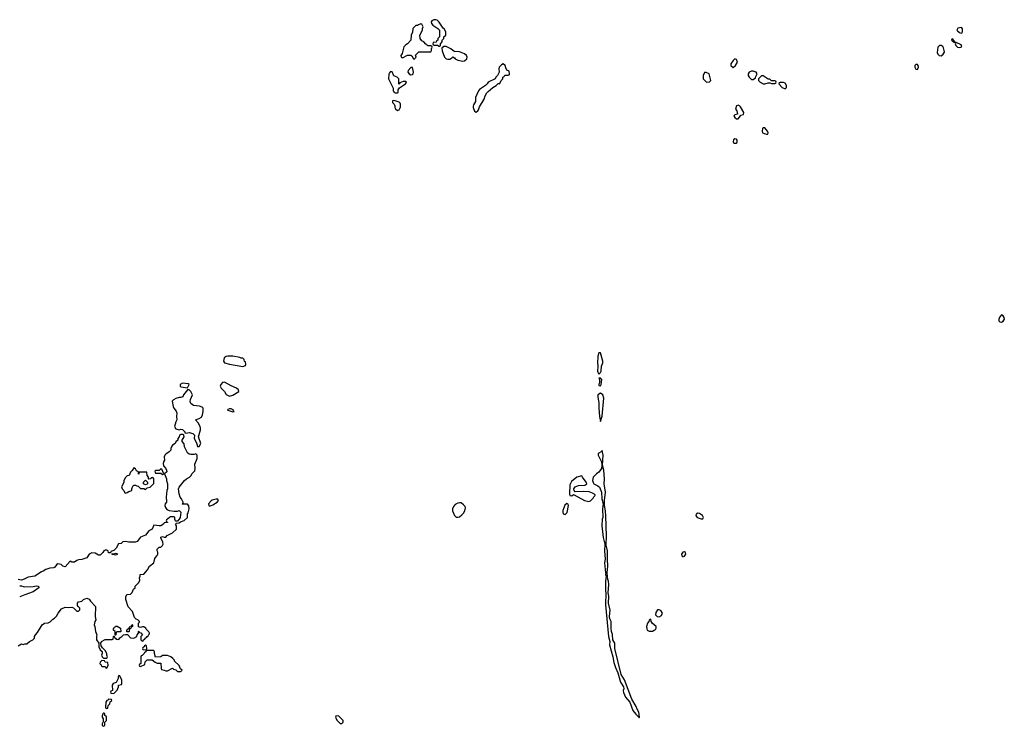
# Model space of a CAD drawing. Header units: inches. Extents: x 2701622 to 2964296, y 496201 to 720542.
# Tile 87 of 256: x 2753110 to 2764843, y 642442 to 650855. Entities that reach past the tile are written whole.
import ezdxf

# ---------------------------------------------------------------- set-up
doc = ezdxf.new("R2010")
doc.units = ezdxf.units.IN
doc.header["$MEASUREMENT"] = 0
for name, color, linetype in [('C7654', 7, 'Continuous'), ('C7655', 7, 'Continuous'), ('C7664', 7, 'Continuous'), ('C7665', 7, 'Continuous')]:
    doc.layers.add(name, color=color, linetype=linetype)

msp = doc.modelspace()

# ---------------------------------------------------------------- linework, layer by layer
at = {"layer": 'C7654', "color": 4, "elevation": 4}
for points in [[(2757567, 650000), (2757570, 649994), (2757586, 649986), (2757610, 649985), (2757618, 649990), (2757619, 650000)], [(2758572, 650000), (2758543, 649930), (2758540, 649880), (2758518, 649842), (2758514, 649826), (2758513, 649810), (2758528, 649768), (2758550, 649756), (2758570, 649771), (2758577, 649783), (2758590, 649818), (2758644, 649910), (2758655, 649950), (2758676, 649984), (2758694, 650000)], [(2760000, 646850), (2759998, 646842), (2759995, 646770), (2760000, 646733)], [(2760000, 646726), (2759994, 646670), (2760000, 646657)], [(2760000, 646383), (2759999, 646370), (2760000, 646364)], [(2753090, 643402), (2753130, 643422), (2753150, 643414), (2753170, 643422), (2753196, 643424), (2753226, 643450), (2753266, 643470), (2753286, 643490), (2753288, 643510), (2753298, 643530), (2753323, 643557), (2753378, 643650), (2753406, 643670), (2753448, 643672), (2753475, 643685), (2753503, 643717), (2753526, 643730), (2753548, 643752), (2753568, 643790), (2753610, 643842), (2753650, 643862), (2753690, 643858), (2753730, 643862), (2753753, 643853), (2753790, 643814), (2753810, 643814), (2753826, 643830), (2753826, 643850), (2753807, 643867), (2753800, 643880), (2753798, 643910), (2753810, 643922), (2753850, 643931), (2753870, 643951), (2753890, 643961), (2753910, 643966), (2753937, 643957), (2753952, 643930), (2754012, 643870), (2754011, 643750), (2754018, 643710), (2754005, 643690), (2753998, 643650), (2754005, 643630), (2754012, 643570), (2754031, 643530), (2754025, 643515), (2754025, 643470), (2754054, 643430), (2754054, 643390), (2754070, 643354), (2754092, 643332), (2754092, 643310), (2754085, 643290), (2754092, 643270), (2754110, 643252), (2754147, 643253), (2754158, 643270), (2754148, 643288), (2754148, 643310), (2754130, 643346), (2754096, 643376), (2754080, 643400), (2754078, 643430), (2754086, 643450), (2754130, 643474), (2754210, 643474), (2754222, 643478), (2754226, 643510), (2754230, 643514), (2754234, 643514), (2754238, 643498), (2754253, 643493), (2754258, 643478), (2754290, 643474), (2754303, 643497), (2754326, 643510), (2754346, 643530), (2754370, 643534), (2754393, 643533), (2754430, 643494), (2754470, 643492), (2754506, 643510), (2754508, 643532), (2754526, 643550), (2754526, 643570), (2754530, 643574), (2754538, 643558), (2754553, 643553), (2754572, 643530), (2754554, 643510), (2754554, 643470), (2754570, 643454), (2754582, 643458), (2754587, 643473), (2754602, 643478), (2754607, 643493), (2754622, 643498), (2754628, 643512), (2754642, 643518), (2754647, 643533), (2754658, 643542), (2754658, 643550), (2754650, 643566), (2754618, 643598), (2754615, 643610), (2754590, 643628), (2754573, 643627), (2754550, 643618), (2754527, 643627), (2754526, 643670), (2754538, 643682), (2754538, 643690), (2754518, 643710), (2754498, 643718), (2754478, 643738), (2754455, 643810), (2754404, 643864), (2754375, 643950), (2754376, 643984), (2754387, 644013), (2754430, 644014), (2754450, 644034), (2754467, 644073), (2754486, 644090), (2754486, 644110), (2754530, 644154), (2754540, 644180), (2754538, 644210), (2754546, 644230), (2754546, 644250), (2754590, 644254), (2754634, 644306), (2754655, 644350), (2754708, 644390), (2754720, 644440), (2754727, 644453), (2754750, 644474), (2754758, 644490), (2754756, 644516), (2754748, 644530), (2754748, 644552), (2754770, 644574), (2754790, 644574), (2754810, 644594), (2754818, 644610), (2754816, 644636), (2754790, 644686), (2754790, 644694), (2754810, 644702), (2754830, 644694), (2754850, 644694), (2754868, 644712), (2754930, 644745), (2754978, 644790), (2754978, 644830), (2754966, 644850), (2754980, 644860), (2755010, 644865), (2755025, 644875), (2755070, 644892), (2755108, 644930), (2755109, 644970), (2755116, 644984), (2755128, 645030), (2755127, 645067), (2755110, 645086), (2755050, 645086), (2755046, 645090), (2755058, 645102), (2755058, 645110), (2755038, 645150), (2755022, 645170), (2755009, 645209), (2755002, 645270), (2755009, 645291), (2755075, 645370), (2755098, 645390), (2755132, 645408), (2755153, 645427), (2755162, 645450), (2755195, 645485), (2755201, 645510), (2755196, 645564), (2755226, 645630), (2755226, 645670), (2755210, 645686), (2755190, 645678), (2755150, 645678), (2755130, 645682), (2755110, 645698), (2755075, 645770), (2755070, 645806), (2755047, 645833), (2755046, 645850), (2755068, 645890), (2755066, 645910), (2755058, 645918), (2755030, 645918), (2755014, 645910), (2755012, 645888), (2754994, 645870), (2754994, 645850), (2754972, 645828), (2754962, 645810), (2754932, 645790), (2754922, 645778), (2754911, 645750), (2754911, 645729), (2754891, 645709), (2754850, 645682), (2754841, 645670), (2754831, 645650), (2754834, 645610), (2754822, 645590), (2754818, 645570), (2754824, 645544), (2754851, 645510), (2754861, 645490), (2754862, 645470), (2754834, 645450), (2754858, 645390), (2754858, 645370), (2754871, 645330), (2754871, 645270), (2754865, 645250), (2754856, 645170), (2754860, 645120), (2754858, 645110), (2754842, 645090), (2754838, 645070), (2754846, 645046), (2754863, 645023), (2754890, 645011), (2754950, 645005), (2754990, 645005), (2755010, 645011), (2755030, 644992), (2755022, 644930), (2755011, 644909), (2754990, 644886), (2754970, 644886), (2754966, 644890), (2754958, 644910), (2754958, 644930), (2754950, 644938), (2754905, 644935), (2754894, 644930), (2754873, 644907), (2754858, 644902), (2754854, 644890), (2754858, 644878), (2754870, 644874), (2754870, 644868), (2754830, 644866), (2754822, 644850), (2754790, 644829), (2754770, 644827), (2754710, 644838), (2754690, 644789), (2754650, 644769), (2754610, 644719), (2754550, 644695), (2754510, 644644), (2754490, 644636), (2754433, 644633), (2754410, 644633), (2754370, 644643), (2754341, 644639), (2754320, 644620), (2754287, 644613), (2754258, 644562), (2754230, 644535), (2754198, 644522), (2754194, 644506), (2754170, 644508), (2754166, 644530), (2754150, 644538), (2754130, 644538), (2754114, 644530), (2754102, 644510), (2754070, 644478), (2754050, 644478), (2754010, 644504), (2753970, 644509), (2753938, 644490), (2753911, 644449), (2753897, 644443), (2753850, 644429), (2753810, 644424), (2753790, 644415), (2753765, 644395), (2753730, 644395), (2753710, 644409), (2753650, 644341), (2753626, 644350), (2753606, 644370), (2753564, 644376), (2753550, 644366), (2753530, 644338), (2753511, 644329), (2753470, 644325), (2753422, 644310), (2753390, 644289), (2753370, 644282), (2753291, 644229), (2753210, 644219), (2753165, 644195), (2753130, 644182), (2753090, 644188)], [(2760000, 645461), (2759985, 645450), (2759945, 645410), (2759936, 645370), (2759943, 645343), (2759951, 645330), (2759991, 645311), (2760000, 645304)], [(2753110, 644114), (2753130, 644114), (2753150, 644105), (2753170, 644102), (2753270, 644105), (2753310, 644114), (2753334, 644110), (2753338, 644090), (2753270, 644044), (2753170, 644009), (2753110, 643983)]]:
    msp.add_lwpolyline(points, dxfattribs=at)
for points in [[(2757566, 649894), (2757554, 649890), (2757552, 649870), (2757571, 649851), (2757582, 649830), (2757582, 649810), (2757590, 649794), (2757610, 649774), (2757630, 649782), (2757648, 649812), (2757649, 649850), (2757643, 649863), (2757633, 649873), (2757586, 649890)], [(2755590, 646849), (2755570, 646845), (2755548, 646830), (2755539, 646790), (2755552, 646770), (2755610, 646755), (2755770, 646725), (2755802, 646738), (2755806, 646750), (2755802, 646782), (2755787, 646787), (2755786, 646810), (2755770, 646826), (2755750, 646826), (2755735, 646835), (2755649, 646849)], [(2755050, 646528), (2755022, 646510), (2755022, 646490), (2755030, 646482), (2755110, 646474), (2755128, 646510), (2755119, 646519)], [(2755550, 646540), (2755526, 646534), (2755507, 646513), (2755499, 646490), (2755509, 646469), (2755551, 646430), (2755571, 646391), (2755610, 646371), (2755650, 646383), (2755722, 646430), (2755719, 646450), (2755695, 646470), (2755630, 646495)], [(2755130, 646448), (2755110, 646448), (2755062, 646390), (2755054, 646366), (2755030, 646358), (2755010, 646358), (2754970, 646344), (2754942, 646330), (2754927, 646313), (2754939, 646250), (2754947, 646230), (2754973, 646193), (2754983, 646170), (2754978, 646130), (2754982, 646090), (2754970, 646066), (2754956, 646010), (2754970, 645985), (2755010, 645972), (2755030, 645978), (2755050, 645976), (2755078, 645950), (2755078, 645938), (2755090, 645932), (2755130, 645939), (2755172, 645930), (2755192, 645910), (2755191, 645870), (2755218, 645818), (2755230, 645774), (2755250, 645772), (2755269, 645810), (2755242, 645890), (2755264, 645970), (2755264, 645990), (2755259, 646010), (2755236, 646056), (2755206, 646090), (2755250, 646106), (2755277, 646123), (2755290, 646150), (2755298, 646190), (2755297, 646230), (2755283, 646243), (2755252, 646252), (2755183, 646263), (2755150, 646284), (2755141, 646310), (2755145, 646335), (2755168, 646390), (2755148, 646430)], [(2755630, 646222), (2755610, 646222), (2755590, 646215), (2755587, 646210), (2755590, 646205), (2755650, 646185), (2755666, 646190), (2755658, 646198), (2755655, 646210)], [(2754470, 645518), (2754450, 645486), (2754430, 645466), (2754414, 645430), (2754390, 645426), (2754370, 645406), (2754352, 645370), (2754350, 645346), (2754325, 645295), (2754332, 645270), (2754351, 645251), (2754363, 645223), (2754370, 645218), (2754390, 645225), (2754410, 645238), (2754436, 645244), (2754446, 645250), (2754448, 645270), (2754460, 645300), (2754466, 645310), (2754473, 645313), (2754490, 645314), (2754504, 645304), (2754520, 645300), (2754550, 645272), (2754590, 645272), (2754610, 645262), (2754630, 645282), (2754666, 645290), (2754707, 645333), (2754707, 645387), (2754702, 645402), (2754690, 645406), (2754678, 645402), (2754672, 645388), (2754650, 645386), (2754646, 645390), (2754646, 645410), (2754628, 645428), (2754626, 645466), (2754534, 645466), (2754530, 645446), (2754526, 645450), (2754526, 645470), (2754503, 645483), (2754490, 645506)], [(2754790, 645506), (2754770, 645486), (2754730, 645486), (2754722, 645478), (2754724, 645464), (2754730, 645454), (2754790, 645454), (2754810, 645442), (2754826, 645450), (2754802, 645502)], [(2759810, 645426), (2759750, 645407), (2759685, 645355), (2759664, 645316), (2759661, 645210), (2759667, 645190), (2759690, 645187), (2759710, 645201), (2759719, 645199), (2759842, 645130), (2759890, 645119), (2759910, 645127), (2759943, 645157), (2759950, 645174), (2759966, 645190), (2759962, 645202), (2759937, 645217), (2759894, 645234), (2759830, 645239), (2759730, 645234), (2759717, 645250), (2759715, 645270), (2759730, 645292), (2759770, 645310), (2759845, 645315), (2759868, 645330), (2759861, 645350), (2759815, 645410)], [(2754610, 645318), (2754586, 645330), (2754586, 645350), (2754610, 645372), (2754634, 645350), (2754634, 645330), (2754630, 645326)], [(2755450, 645148), (2755404, 645136), (2755390, 645128), (2755358, 645090), (2755362, 645070), (2755370, 645065), (2755410, 645078), (2755462, 645110), (2755478, 645130), (2755470, 645146)], [(2758350, 645102), (2758330, 645099), (2758299, 645081), (2758280, 645060), (2758266, 645030), (2758266, 645006), (2758291, 644950), (2758310, 644933), (2758330, 644932), (2758350, 644938), (2758380, 644960), (2758399, 644981), (2758413, 645007), (2758423, 645043), (2758418, 645058), (2758399, 645079), (2758370, 645101)], [(2759630, 645095), (2759606, 645074), (2759582, 645010), (2759582, 644990), (2759587, 644970), (2759610, 644965), (2759632, 644988), (2759651, 645070), (2759646, 645086)], [(2754250, 644478), (2754227, 644487), (2754210, 644488), (2754206, 644494), (2754230, 644494), (2754250, 644502), (2754274, 644494), (2754270, 644489)], [(2754246, 643526), (2754246, 643570), (2754227, 643587), (2754227, 643607), (2754230, 643614), (2754242, 643618), (2754250, 643634), (2754270, 643634), (2754311, 643611), (2754314, 643570), (2754310, 643566), (2754270, 643566), (2754258, 643562), (2754254, 643530), (2754250, 643526)], [(2754410, 643566), (2754387, 643567), (2754386, 643590), (2754402, 643598), (2754406, 643610), (2754422, 643618), (2754427, 643633), (2754442, 643638), (2754450, 643654), (2754454, 643650), (2754454, 643630), (2754438, 643622), (2754433, 643607), (2754418, 643602), (2754414, 643570)], [(2754710, 643346), (2754630, 643346), (2754618, 643342), (2754613, 643327), (2754598, 643322), (2754592, 643308), (2754570, 643286), (2754558, 643282), (2754554, 643270), (2754554, 643190), (2754538, 643182), (2754534, 643170), (2754538, 643158), (2754550, 643154), (2754602, 643178), (2754606, 643210), (2754628, 643232), (2754690, 643234), (2754724, 643204), (2754750, 643194), (2754793, 643193), (2754794, 643130), (2754798, 643118), (2754832, 643112), (2754850, 643102), (2754870, 643102), (2754930, 643134), (2754944, 643124), (2754970, 643114), (2754990, 643094), (2755030, 643094), (2755046, 643110), (2755027, 643127), (2755010, 643166), (2754956, 643216), (2754954, 643230), (2754935, 643250), (2754910, 643268), (2754870, 643286), (2754810, 643286), (2754792, 643268), (2754730, 643266), (2754718, 643310), (2754718, 643330)], [(2754610, 643406), (2754598, 643402), (2754593, 643387), (2754578, 643382), (2754574, 643370), (2754578, 643358), (2754610, 643354), (2754622, 643358), (2754626, 643370), (2754622, 643402)], [(2754090, 643226), (2754070, 643206), (2754066, 643190), (2754070, 643182), (2754078, 643178), (2754090, 643154), (2754130, 643154), (2754138, 643138), (2754150, 643134), (2754166, 643170), (2754162, 643202), (2754130, 643206), (2754122, 643222)], [(2754290, 643046), (2754282, 643030), (2754282, 643010), (2754258, 642962), (2754222, 642950), (2754212, 642930), (2754214, 642870), (2754198, 642862), (2754194, 642850), (2754198, 642838), (2754230, 642834), (2754270, 642874), (2754286, 642910), (2754287, 642933), (2754322, 642938), (2754327, 642953), (2754328, 642990), (2754302, 643042)], [(2754170, 642766), (2754165, 642755), (2754150, 642748), (2754138, 642730), (2754134, 642670), (2754138, 642658), (2754150, 642654), (2754162, 642658), (2754166, 642690), (2754186, 642710), (2754187, 642733), (2754206, 642750), (2754202, 642762)], [(2754118, 642598), (2754110, 642598), (2754102, 642590), (2754093, 642567), (2754092, 642550), (2754105, 642530), (2754104, 642496), (2754094, 642470), (2754094, 642450), (2754110, 642442), (2754126, 642450), (2754126, 642490), (2754146, 642510), (2754146, 642550), (2754142, 642562), (2754126, 642570), (2754126, 642590)], [(2756910, 642566), (2756878, 642562), (2756874, 642550), (2756890, 642514), (2756930, 642474), (2756950, 642474), (2756966, 642490), (2756966, 642510)]]:
    msp.add_lwpolyline(points, close=True, dxfattribs=at)
at = {"layer": 'C7655', "color": 4, "elevation": 4}
for points in [[(2758070, 650855), (2758045, 650855), (2758020, 650840), (2758012, 650830), (2758018, 650810), (2758032, 650790), (2758094, 650750), (2758114, 650730), (2758114, 650650), (2758094, 650630), (2758094, 650610), (2758078, 650602), (2758073, 650587), (2758038, 650582), (2758034, 650570), (2758038, 650558), (2758050, 650554), (2758090, 650554), (2758110, 650542), (2758118, 650542), (2758126, 650550), (2758126, 650570), (2758146, 650590), (2758146, 650610), (2758166, 650630), (2758166, 650650), (2758186, 650670), (2758186, 650710), (2758170, 650746), (2758156, 650756), (2758110, 650828), (2758086, 650850)], [(2757890, 650806), (2757864, 650796), (2757850, 650786), (2757830, 650786), (2757794, 650750), (2757792, 650708), (2757774, 650670), (2757772, 650610), (2757731, 650569), (2757710, 650558), (2757686, 650534), (2757666, 650454), (2757652, 650430), (2757654, 650410), (2757670, 650402), (2757730, 650432), (2757772, 650432), (2757784, 650424), (2757802, 650390), (2757810, 650385), (2757835, 650410), (2757827, 650433), (2757867, 650473), (2758010, 650474), (2758018, 650490), (2758018, 650510), (2758026, 650530), (2758022, 650542), (2758010, 650546), (2757970, 650546), (2757962, 650562), (2757950, 650566), (2757926, 650590), (2757903, 650603), (2757882, 650630), (2757878, 650670), (2757908, 650730), (2757908, 650752), (2757918, 650770), (2757902, 650802)], [(2758164, 650536), (2758142, 650518), (2758146, 650486), (2758171, 650410), (2758192, 650390), (2758210, 650384), (2758235, 650385), (2758260, 650400), (2758270, 650414), (2758290, 650402), (2758298, 650390), (2758332, 650372), (2758390, 650361), (2758410, 650364), (2758439, 650390), (2758443, 650410), (2758434, 650430), (2758410, 650450), (2758350, 650473), (2758290, 650475), (2758270, 650488), (2758249, 650509), (2758190, 650535)], [(2757770, 650288), (2757741, 650250), (2757737, 650230), (2757751, 650210), (2757770, 650199), (2757790, 650204), (2757797, 650210), (2757803, 650230), (2757799, 650250), (2757790, 650286)]]:
    msp.add_lwpolyline(points, close=True, dxfattribs=at)
for points in [[(2757619, 650000), (2757620, 650020), (2757636, 650044), (2757708, 650090), (2757719, 650110), (2757710, 650119), (2757680, 650120), (2757638, 650102), (2757634, 650090), (2757627, 650087), (2757626, 650150), (2757606, 650170), (2757568, 650188), (2757550, 650235), (2757530, 650238), (2757517, 650223), (2757510, 650206), (2757505, 650150), (2757560, 650040), (2757562, 650010), (2757567, 650000)], [(2758694, 650000), (2758746, 650050), (2758786, 650070), (2758810, 650094), (2758830, 650094), (2758846, 650130), (2758866, 650150), (2758866, 650170), (2758882, 650178), (2758890, 650194), (2758930, 650194), (2758942, 650198), (2758946, 650210), (2758942, 650242), (2758916, 650256), (2758901, 650281), (2758894, 650310), (2758870, 650329), (2758850, 650319), (2758825, 650290), (2758818, 650270), (2758822, 650230), (2758802, 650190), (2758782, 650170), (2758774, 650150), (2758692, 650110), (2758682, 650090), (2758662, 650070), (2758590, 650024), (2758576, 650010), (2758572, 650000)]]:
    msp.add_lwpolyline(points, dxfattribs=at)
at = {"layer": 'C7664', "color": 4, "elevation": 4}
for points in [[(2761670, 649837), (2761650, 649828), (2761639, 649790), (2761656, 649770), (2761662, 649730), (2761630, 649721), (2761619, 649710), (2761630, 649691), (2761650, 649676), (2761670, 649676), (2761698, 649710), (2761700, 649720), (2761733, 649727), (2761739, 649750), (2761699, 649819), (2761688, 649830)], [(2761990, 649568), (2761970, 649566), (2761962, 649558), (2761958, 649530), (2761962, 649510), (2761980, 649500), (2762010, 649492), (2762026, 649494), (2762028, 649510), (2762022, 649530)], [(2761630, 649437), (2761614, 649426), (2761610, 649402), (2761616, 649390), (2761625, 649385), (2761650, 649385), (2761657, 649390), (2761660, 649400), (2761660, 649420), (2761650, 649434)], [(2764810, 647342), (2764790, 647318), (2764778, 647290), (2764777, 647270), (2764790, 647257), (2764810, 647254), (2764830, 647264), (2764843, 647290), (2764842, 647310), (2764830, 647328)], [(2760030, 646589), (2760012, 646588), (2760017, 646577), (2760019, 646530), (2760010, 646517), (2760010, 646498), (2760030, 646495), (2760038, 646510), (2760047, 646570)], [(2761190, 644978), (2761172, 644968), (2761165, 644950), (2761182, 644930), (2761230, 644912), (2761250, 644914), (2761258, 644930), (2761248, 644950), (2761210, 644975)], [(2761030, 644519), (2761010, 644514), (2760995, 644490), (2760999, 644470), (2761010, 644459), (2761030, 644467), (2761049, 644490), (2761042, 644510)], [(2760730, 643829), (2760711, 643829), (2760690, 643798), (2760688, 643768), (2760708, 643748), (2760730, 643747), (2760758, 643762), (2760769, 643790), (2760750, 643822)], [(2760630, 643718), (2760610, 643706), (2760606, 643690), (2760591, 643669), (2760579, 643630), (2760582, 643602), (2760587, 643587), (2760610, 643576), (2760650, 643576), (2760670, 643585), (2760685, 643595), (2760695, 643610), (2760695, 643630), (2760645, 643670), (2760634, 643690)]]:
    msp.add_lwpolyline(points, close=True, dxfattribs=at)
for points in [[(2760000, 646657), (2760010, 646635), (2760030, 646654), (2760039, 646670), (2760042, 646730), (2760058, 646770), (2760060, 646790), (2760030, 646888), (2760010, 646888), (2760000, 646850)], [(2760000, 646733), (2760000, 646730), (2760000, 646726)], [(2760000, 646364), (2760010, 646290), (2760010, 646230), (2760019, 646130), (2760030, 646072), (2760050, 646134), (2760070, 646350), (2760060, 646390), (2760030, 646410), (2760000, 646390), (2760000, 646383)], [(2760000, 645304), (2760019, 645290), (2760043, 645230), (2760047, 645150), (2760061, 645090), (2760056, 645030), (2760057, 644930), (2760051, 644910), (2760048, 644830), (2760064, 644690), (2760081, 644610), (2760079, 644530), (2760085, 644430), (2760080, 644390), (2760085, 644310), (2760090, 644274), (2760094, 644270), (2760092, 644250), (2760098, 644230), (2760091, 644170), (2760091, 644050), (2760096, 644030), (2760091, 643890), (2760125, 643510), (2760141, 643450), (2760139, 643410), (2760179, 643270), (2760190, 643202), (2760210, 643142), (2760238, 643078), (2760268, 642968), (2760303, 642910), (2760307, 642890), (2760301, 642870), (2760303, 642843), (2760328, 642788), (2760379, 642730), (2760416, 642630), (2760450, 642586), (2760480, 642560), (2760490, 642542), (2760495, 642550), (2760489, 642610), (2760467, 642647), (2760457, 642677), (2760404, 642764), (2760315, 642995), (2760278, 643058), (2760201, 643370), (2760202, 643430), (2760178, 643470), (2760173, 643533), (2760163, 643570), (2760158, 643610), (2760159, 643690), (2760143, 643723), (2760138, 643750), (2760145, 643825), (2760125, 643910), (2760132, 643990), (2760121, 644030), (2760129, 644130), (2760125, 644170), (2760118, 644190), (2760112, 644270), (2760118, 644350), (2760113, 644430), (2760114, 644530), (2760098, 644598), (2760103, 644710), (2760095, 644945), (2760090, 645006), (2760077, 645070), (2760077, 645130), (2760089, 645230), (2760074, 645330), (2760077, 645390), (2760072, 645490), (2760055, 645550), (2760061, 645670), (2760050, 645726), (2760045, 645715), (2760002, 645690), (2760003, 645670), (2760044, 645590), (2760047, 645553), (2760041, 645510), (2760010, 645468), (2760000, 645461)]]:
    msp.add_lwpolyline(points, dxfattribs=at)
at = {"layer": 'C7665', "color": 4, "elevation": 4}
for points in [[(2764330, 650762), (2764310, 650760), (2764287, 650753), (2764278, 650730), (2764283, 650723), (2764310, 650702), (2764330, 650695), (2764340, 650700), (2764346, 650714), (2764345, 650745), (2764338, 650758)], [(2764230, 650626), (2764218, 650622), (2764214, 650610), (2764230, 650594), (2764238, 650598), (2764234, 650590), (2764260, 650580), (2764258, 650570), (2764267, 650550), (2764286, 650530), (2764310, 650525), (2764330, 650528), (2764335, 650545), (2764330, 650557), (2764270, 650582), (2764260, 650580), (2764250, 650598), (2764240, 650600)], [(2764090, 650549), (2764070, 650549), (2764050, 650528), (2764044, 650464), (2764050, 650445), (2764068, 650428), (2764090, 650427), (2764114, 650446), (2764129, 650470), (2764126, 650490), (2764120, 650520), (2764110, 650538)], [(2761630, 650389), (2761610, 650369), (2761583, 650330), (2761584, 650310), (2761610, 650287), (2761641, 650310), (2761664, 650350), (2761650, 650381)], [(2761290, 650228), (2761270, 650226), (2761254, 650190), (2761254, 650150), (2761293, 650113), (2761330, 650114), (2761346, 650130), (2761326, 650210)], [(2761850, 650242), (2761830, 650242), (2761802, 650230), (2761792, 650210), (2761792, 650190), (2761802, 650170), (2761830, 650142), (2761850, 650142), (2761878, 650162), (2761878, 650170), (2761898, 650210), (2761886, 650230)], [(2763810, 650322), (2763790, 650322), (2763778, 650310), (2763776, 650290), (2763790, 650265), (2763810, 650262), (2763821, 650290), (2763817, 650310)], [(2761970, 650188), (2761950, 650186), (2761914, 650150), (2761914, 650130), (2761934, 650110), (2761970, 650092), (2761990, 650092), (2762030, 650102), (2762050, 650102), (2762070, 650094), (2762110, 650094), (2762122, 650098), (2762126, 650110), (2762122, 650122), (2762110, 650126), (2762070, 650126), (2762050, 650146), (2762030, 650146)], [(2762210, 650106), (2762170, 650106), (2762158, 650102), (2762154, 650090), (2762194, 650050), (2762230, 650034), (2762246, 650050), (2762246, 650070), (2762230, 650098)]]:
    msp.add_lwpolyline(points, close=True, dxfattribs=at)

doc.saveas('drawing.dxf')
